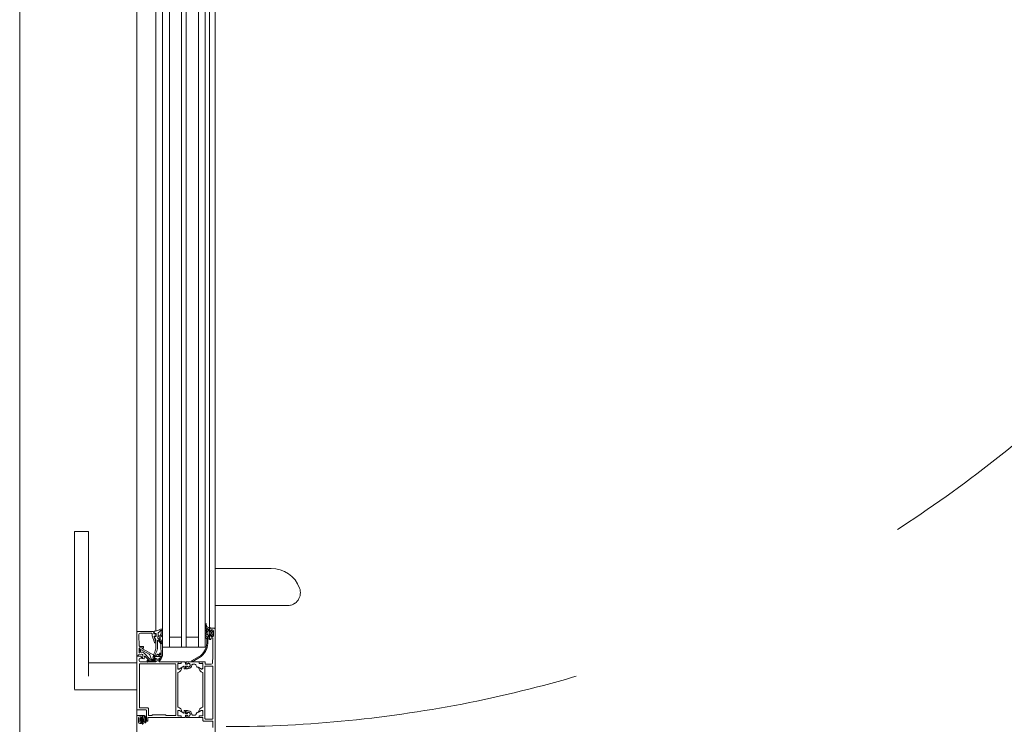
# Model space of a CAD drawing. Header units: millimetres. Extents: x -2180 to 91692, y -6418 to 21859.
# Tile 126 of 256: x 30173 to 31055, y 9065 to 9695. Entities that reach past the tile are written whole.
import ezdxf

# ---------------------------------------------------------------- set-up
doc = ezdxf.new("R2010")
doc.units = ezdxf.units.MM
doc.linetypes.add('Dash', pattern=[635, 317.5, -317.5])
for name, color, linetype, lineweight in [('_Beyond_', 7, 'Continuous', 9), ('Detail Items', 7, 'Continuous', 9), ('Doors', 7, 'Continuous', 9), ('Hidden Lines', 7, 'Dash', 18)]:
    doc.layers.add(name, color=color, linetype=linetype, lineweight=lineweight)

# ---------------------------------------------------------------- blocks, each defined once
blk = doc.blocks.new('Schueco_FWS_ADS-70-HD_out_Family-02 - FWS SI insert unit 4-2397824-1 Korruse  plaan')
at = {"layer": 'Detail Items'}
for p, q in [((884, 9), (-861.61, 9)), ((103, 4), (-683, 4)), ((103, 0), (-683, 0)), ((103, -6), (-683, -6)), ((103, -17), (-683, -17)), ((103, -21), (-683, -21)), ((103, -32), (-683, -32)), ((103, -38), (-683, -38)), ((103, -43.96), (-683, -43.96)), ((-861.61, -61), (893, -61))]:
    blk.add_line(p, q, dxfattribs=at)
at = {"layer": 'Doors'}
for p, q in [((134.67, 9), (134.67, 73.73)), ((101.33, 59.16), (101.33, 9)), ((155.5, 9), (91, 9)), ((252.5, 9), (155.5, 9)), ((154.38, 4), (91, 4)), ((150.99, 0.38), (151.26, 0.52)), ((151.16, 1.09), (152.6, 1.37)), ((153.91, 0.3), (151.24, 0.3)), ((154.21, 3.16), (154.3, 4.23)), ((154.83, 1.7), (155.86, 2.58)), ((155, 8.5), (155, 4.5)), ((155.5, 4), (156.8, 4)), ((156.18, 2.7), (157.18, 2.7)), ((156.9, 0.7), (156.9, 1.1)), ((157.09, 5.91), (158.13, 6.95)), ((157.3, 7.5), (161.3, 7.5)), ((157.4, 5.4), (157.3, 5.4)), ((157.61, 2.45), (157.73, 2.25)), ((157.91, 1.2), (157.69, 0.6)), ((157.7, 3.8), (157.7, 5.1)), ((158.16, 2), (160.4, 2)), ((158.48, 7.1), (160.12, 7.1)), ((158.5, 5.4), (158.5, 4.1)), ((158.91, 0.6), (158.69, 1.2)), ((159.6, 5.9), (159, 5.9)), ((159, 3.6), (159.6, 3.6)), ((159.91, 1.2), (159.69, 0.6)), ((160.1, 4.1), (160.1, 5.4)), ((160.47, 6.95), (161.51, 5.91)), ((160.91, 0.6), (160.69, 1.2)), ((160.83, 2.25), (160.95, 2.45)), ((160.9, 5.1), (160.9, 3.8)), ((161.3, 5.4), (161.2, 5.4)), ((161.38, 2.7), (162.59, 2.7)), ((161.91, 1.2), (161.69, 0.6)), ((161.8, 4), (164.6, 4)), ((161.9, 3.8), (164, 3.8)), ((162.91, 0.6), (162.69, 1.2)), ((163.6, 5.7), (163.6, 6.5)), ((164.6, 5.2), (164.1, 5.2)), ((164.3, 3.5), (164.3, 3)), ((166.66, 1.5), (164.3, 1.5)), ((164.8, 2.5), (166.66, 2.5)), ((165.1, 4.5), (165.1, 4.7)), ((187, 5.57), (187, 0.5)), ((188.8, 6.5), (188.8, 0.3)), ((235.7, 7), (189.3, 7)), ((236.2, 0.3), (236.2, 6.5)), ((238, -1.5), (238, 6.5)), ((238.5, 7), (243.9, 7)), ((91, -6), (172, -6)), ((183.82, -11.55), (179.27, -3.91)), ((180.14, -3.41), (184.68, -11.05)), ((185, -0.5), (185, -2)), ((185, -3), (185, -4.88)), ((185, -16.86), (185, -5.71)), ((185.2, -2.27), (185.2, -2.73)), ((185.3, -5.18), (186.28, -5.18)), ((186.5, 0), (185.5, 0)), ((185.5, -5.21), (186.31, -5.21)), ((186.61, -4.91), (186.61, -2.51)), ((187.11, -2.01), (190.59, -2.01)), ((187.7, -8.33), (189.4, -7.35)), ((189.3, -0.2), (235.7, -0.2)), ((189.9, -6.07), (189.9, -6.49)), ((191.29, -3.54), (189.97, -5.82)), ((195, -2), (225, -2)), ((228.71, -3.54), (230.03, -5.82)), ((232.89, -2.01), (229.41, -2.01)), ((230.1, -6.07), (230.1, -6.49)), ((232.3, -8.33), (230.6, -7.35)), ((233.39, -4.91), (233.39, -2.51)), ((234.5, -5.21), (233.69, -5.21)), ((233.72, -5.18), (234.7, -5.18)), ((234.8, -2.73), (234.8, -2.27)), ((235, -2), (237.5, -2)), ((235, -4.88), (235, -3)), ((235, -16.86), (235, -5.71)), ((186.83, -17.06), (185.2, -17.06)), ((187, -17.55), (185.2, -17.71)), ((186.41, -15.76), (186.8, -15.76)), ((186.64, -15.75), (187, -15.75)), ((187.1, -16.09), (187.03, -16.88)), ((187.2, -9.2), (187.2, -11.11)), ((187.2, -15.95), (187.2, -17.35)), ((188.8, -17.25), (188.8, -15.95)), ((188.97, -16.88), (188.9, -16.09)), ((189, -15.75), (189.35, -15.75)), ((191.1, -17.45), (189, -17.45)), ((191.1, -17.06), (189.17, -17.06)), ((189.2, -15.76), (189.59, -15.76)), ((191.3, -15.96), (191.3, -16.86)), ((228.7, -15.96), (228.7, -16.86)), ((228.9, -17.06), (230.83, -17.06)), ((228.9, -17.45), (231, -17.45)), ((230.8, -15.76), (230.41, -15.76)), ((231, -15.75), (230.64, -15.75)), ((231.03, -16.88), (231.1, -16.09)), ((231.2, -17.25), (231.2, -15.95)), ((232.8, -9.2), (232.8, -11.11)), ((232.8, -15.95), (232.8, -17.35)), ((232.9, -16.09), (232.97, -16.88)), ((233.35, -15.75), (233, -15.75)), ((233, -17.55), (234.8, -17.71)), ((233.17, -17.06), (234.8, -17.06)), ((233.59, -15.76), (233.2, -15.76)), ((185, -17.91), (185, -20.79)), ((185, -23.5), (185, -21.62)), ((185, -40.8), (185, -24.5)), ((185.2, -24.23), (185.2, -23.77)), ((185.3, -21.32), (186.28, -21.32)), ((185.5, -21.29), (186.31, -21.29)), ((186.61, -21.59), (186.61, -23.99)), ((187.11, -24.49), (190.59, -24.49)), ((232.7, -26.3), (187.3, -26.3)), ((191.29, -22.96), (189.04, -19.05)), ((189.21, -18.75), (191.1, -18.75)), ((191.3, -18.55), (191.3, -17.65)), ((195, -24.5), (225, -24.5)), ((228.7, -18.55), (228.7, -17.65)), ((228.71, -22.96), (230.96, -19.05)), ((230.79, -18.75), (228.9, -18.75)), ((232.89, -24.49), (229.41, -24.49)), ((233.39, -21.59), (233.39, -23.99)), ((234.5, -21.29), (233.69, -21.29)), ((233.72, -21.32), (234.7, -21.32)), ((234.8, -23.77), (234.8, -24.23)), ((235, -17.91), (235, -20.79)), ((235, -21.62), (235, -23.5)), ((235, -24.5), (235, -38)), ((91, -32), (172, -32)), ((186.8, -26.8), (186.8, -58.3)), ((157.36, -43.96), (91, -43.96)), ((161.38, -41.93), (159.21, -41.93)), ((159.89, -43.85), (161.94, -43.85)), ((161.5, -44), (160.5, -44)), ((162.22, -44.05), (162.64, -45.2)), ((167.33, -44.03), (162.67, -45.73)), ((165.62, -44), (172.11, -44)), ((171.78, -42.6), (166.04, -42.6)), ((169.47, -39.52), (178.95, -39.34)), ((179.95, -45.5), (180.14, -42.99)), ((180.2, -45.5), (180.2, -39.8)), ((180.7, -39.3), (181.2, -39.3)), ((181.7, -39.8), (181.7, -40.8)), ((182.2, -41.3), (184.5, -41.3)), ((184, -43), (182.7, -43)), ((185, -51), (185, -44)), ((235, -39), (235, -43.5)), ((158, -46.5), (158, -60.5)), ((158.06, -45.69), (159.46, -45.42)), ((159.5, -46), (158.5, -46)), ((159.5, -57.94), (159.5, -48)), ((159.7, -45.09), (159.59, -44.19)), ((160, -44.5), (160, -45.5)), ((160, -47.5), (161.51, -47.5)), ((161.68, -47.47), (167.67, -45.29)), ((162, -45.26), (162, -44.5)), ((168, -44.82), (168, -44.5)), ((173.86, -57.59), (178.01, -50.08)), ((182.51, -49.35), (176.88, -54.98)), ((178.81, -49.4), (182.31, -48.13)), ((180.18, -53.52), (183.17, -50.53)), ((182.97, -47.19), (182.97, -45.67)), ((183.05, -51.19), (183.53, -51.68)), ((183.67, -44.22), (183.07, -44.22)), ((183.1, -45.77), (183.1, -47.93)), ((183.76, -51.34), (183.33, -50.91)), ((183.48, -50.57), (183.83, -50.96)), ((183.6, -46.89), (183.6, -45.77)), ((183.87, -45.67), (183.87, -46.72)), ((184, -50.89), (184, -47.6)), ((184.27, -47.52), (184.27, -51.13)), ((184.67, -51.21), (184.67, -45.22)), ((185, -58), (185, -52)), ((226.2, -58.3), (226.2, -51.7)), ((227.2, -50.7), (232.7, -50.7)), ((237.5, -52.5), (228.5, -52.5)), ((238, -51.7), (238, -52)), ((158.5, -61), (91, -61)), ((170.72, -59.02), (161.06, -59.43)), ((171.2, -55.69), (171.2, -58.52)), ((176.53, -59), (173, -59)), ((173.14, -58.87), (175.59, -58.19)), ((175.43, -57.51), (174.09, -57.88)), ((176.49, -56.43), (177.01, -58.37)), ((178.9, -59.63), (178.19, -57.01)), ((181.74, -54.47), (180.49, -54.37)), ((182.7, -59), (184, -59)), ((186.01, -61), (186.01, -104.5)), ((187.3, -58.8), (225.7, -58.8)), ((209.99, -104.5), (209.99, -61)), ((228, -53), (228, -60.5)), ((233, -56.5), (233, -60.5)), ((235.41, -55.99), (233.26, -55.99)), ((234.8, -56), (233.5, -56)), ((235.66, -58.38), (235.19, -57.66)), ((239.3, -59.5), (235.3, -59.5)), ((235.61, -57.15), (235.61, -56.19)), ((238.79, -58.48), (235.83, -58.48)), ((236.41, -57.78), (236.41, -57.08)), ((236.71, -56.78), (237.91, -56.78)), ((238.21, -57.08), (238.21, -57.78)), ((239.05, -53.78), (238.8, -53.67)), ((239.36, -57.63), (238.97, -58.37)), ((239.02, -56.19), (239.02, -57.14)), ((240.79, -55.99), (239.22, -55.99)), ((241.1, -56), (239.8, -56)), ((240.04, -55.01), (240.05, -55.01)), ((68.43, -104.5), (68.43, -117)), ((76.34, -104.5), (198, -104.5)), ((209.99, -117), (209.99, -104.5)), ((198, -117), (76.34, -117)), ((209.58, -117), (198, -117))]:
    blk.add_line(p, q, dxfattribs=at)
at = {"layer": 'Doors', "flags": 128}
for points in [[(154.7, 4.6), (154.7, 3.8), (156.7, 3.8)], [(157.3, 4.5), (157.3, 5), (156.3, 5), (156.3, 6.5)], [(162.3, 6.5), (162.3, 5), (161.3, 5), (161.3, 4.5)], [(162.9, 2.59), (164.3, 1.5), (163.65, 0.5)], [(164.1, 7), (180, 7), (186.07, 6.57)], [(91, -38), (172, -38), (172, 0), (91, 0)], [(163, -6), (163, -17), (172, -17), (91, -17)], [(186.58, -4.88), (186.58, -2.12), (191, -2)], [(191.5, -2.5), (191.5, -3.2), (190.12, -5.59)], [(229.88, -5.59), (228.5, -3.2), (228.5, -2.5)], [(229, -2), (233.3, -2), (233.42, -4.88)], [(191, -14.91), (191, -15.76), (191.1, -15.76)], [(229, -14.91), (229, -15.76), (228.9, -15.76)], [(163, -32), (163, -21), (172, -21), (91, -21)], [(186.58, -21.62), (186.58, -24.38), (191, -24.5)], [(191.5, -24), (191.5, -23.3), (190.12, -20.91)], [(229.88, -20.91), (228.5, -23.3), (228.5, -24)], [(229, -24.5), (233.3, -24.5), (233.42, -21.62)], [(233.2, -50.2), (233.2, -47.7), (232.5, -47), (232.5, -35.5), (233.2, -34.8), (233.2, -26.8)], [(179.02, -38.22), (168.56, -38.22), (169.21, -38.21)], [(179.3, -43.43), (179.13, -45.82), (173.48, -56.15), (172.68, -56.15), (172.53, -58.38)], [(181.7, -44), (181.7, -46.5), (181.2, -46.5)], [(181.72, -45.71), (181.72, -46.72), (180.78, -46.56)], [(233.39, -53.78), (233.46, -53.69), (234.12, -53.31), (234.59, -53.1), (235.11, -52.91), (235.63, -52.75), (236.16, -52.65), (236.71, -52.62)], [(235, -44.5), (235, -51.2), (237.5, -51.2)], [(158.5, -61), (179.5, -61), (179.5, -60), (179.38, -60)], [(172.5, -58.5), (172.5, -56.1), (173.1, -56.1), (172.73, -55.47)], [(179.25, -55.76), (182.09, -56.01), (182.2, -54.97)], [(227.5, -61), (180, -61), (180, -57.6), (181.1, -56.5), (181.7, -56.5), (181.7, -58)], [(233.07, -55.78), (233.07, -54.78), (233.1, -54.57)], [(233.5, -61), (306, -61), (306, -57.6), (304.9, -56.5), (304.3, -56.5), (304.3, -58)], [(234.94, -53.76), (234.53, -53.97), (234.21, -54.16)], [(234.3, -58.5), (234.3, -57), (235.3, -57), (235.3, -56.5)], [(236.44, -56.24), (235.91, -55.99), (236.03, -55.5)], [(236.3, -55.28), (236.84, -55.24), (237.6, -55.26), (238.17, -55.32)], [(237.78, -56.11), (237.31, -55.26), (236.83, -56.11)], [(238.59, -55.63), (238.62, -55.72), (238.72, -55.99), (238.17, -56.24)], [(239.3, -56.5), (239.3, -57), (240.3, -57), (240.3, -58.5)], [(68.59, -104.5), (68.43, -104.5), (68.59, -104.5), (69.03, -104.5), (69.77, -104.5), (70.75, -104.5), (71.95, -104.5), (73.31, -104.5), (74.8, -104.5), (76.34, -104.5)], [(76.34, -117), (74.8, -117), (73.31, -117), (71.95, -117), (70.75, -117), (69.77, -117), (69.03, -117), (68.59, -117), (68.43, -117), (68.59, -117)]]:
    blk.add_lwpolyline(points, dxfattribs=at)
for points in [[(159.05, -39.38), (156.86, -39.43), (156.86, -39.38), (156.87, -38.2), (159.17, -38.2), (156.88, -38.2), (156.86, -39.38)], [(160.9, -39.89), (159.32, -39.43)], [(159.5, -38.25), (161.69, -38.89)], [(162.47, -42.01), (161.93, -41.07), (161.38, -40.21), (161.93, -41.07)], [(162.28, -39.27), (163.32, -40.52)], [(163.57, -42.3), (162.92, -42.3)], [(164.54, -40.03), (168.24, -38.28)], [(237.21, -58.23), (237.14, -58.16), (237.11, -58.06), (237.14, -57.96), (237.21, -57.89), (237.31, -57.86), (237.41, -57.89), (237.48, -57.96), (237.51, -58.06), (237.48, -58.16), (237.41, -58.23), (237.31, -58.26)]]:
    blk.add_lwpolyline(points, close=True, dxfattribs=at)
at = {"layer": 'Doors'}
for centre, radius, start, end in [((128.51, 59.16), 27.18, 110.5428, 180), ((123.05, 73.73), 11.62, 360, 110.5428), ((123.05, 73.73), 11.62, 82.9071, 110.5428), ((123.05, 73.73), 11.62, 31.91815, 41.45355), ((123.05, 73.73), 11.62, 13.81785, 27.6357), ((155.5, 8.5), 0.5, 90.00002, 179.9991), ((151.24, 0.7), 0.4, 101.01056, 270.08089), ((152.16, -1.27), 2, 89.38113, 116.65479), ((152.22, 4.74), 4, 269.38113, 310.64118), ((152.22, 3.34), 2, 281.0025, 355.00475), ((153.91, 3.3), 3, 269.99867, 319.68018), ((154.7, 4.2), 0.4, 90.00058, 175.083), ((155.5, 4.5), 0.5, 180.00183, 269.99817), ((156.18, 2.2), 0.496, 90, 130.64118), ((156.5, 1.1), 0.4, 360, 139.67921), ((157.3, 6.5), 1, 90.00073, 179.99927), ((157.2, 3.8), 0.5, 180, 360), ((156.8, 4.5), 0.5, 270.0009, 359.99997), ((157.3, 0.7), 0.4, 180.00041, 345.00027), ((157.3, 5.7), 0.3, 135.00341, 269.99452), ((157.18, 2.2), 0.5, 30, 90), ((157.4, 5.1), 0.3, 0, 90), ((158.16, 2.5), 0.5, 210, 270), ((158.3, 1.1), 0.4, 14.99959, 165.00041), ((158.48, 6.6), 0.5, 90, 135.02016), ((159, 5.4), 0.5, 89.99786, 180.00214), ((159, 4.1), 0.5, 179.99888, 270.00112), ((159.3, 0.7), 0.4, 194.99959, 345.00041), ((159.6, 5.4), 0.5, 359.99786, 90.00214), ((159.6, 4.1), 0.5, 269.99888, 0.00112), ((160.3, 1.1), 0.4, 14.9998, 165.0002), ((160.12, 6.6), 0.5, 44.9723, 90), ((160.4, 2.5), 0.5, 270, 330), ((161.2, 5.1), 0.3, 90, 180), ((161.4, 3.8), 0.5, 180, 360), ((161.3, 0.7), 0.4, 194.9998, 345.0002), ((161.38, 2.2), 0.5, 90, 150), ((161.3, 6.5), 1, 359.99968, 90.00032), ((161.3, 5.7), 0.3, 269.99995, 45.00193), ((161.8, 4.5), 0.5, 180.00181, 269.99819), ((162.3, 1.1), 0.4, 14.9998, 165.0002), ((162.59, 2.2), 0.5, 51.9827, 90), ((163.3, 0.7), 0.4, 195.00018, 330.0002), ((164.1, 6.5), 0.5, 89.99925, 180.00075), ((164.1, 5.7), 0.5, 180.00035, 269.99965), ((164, 3.5), 0.3, 0, 90), ((164.8, 3), 0.5, 180, 269.99502), ((164.6, 4.7), 0.5, 0.00122, 89.99878), ((164.6, 4.5), 0.5, 270.00158, 359.99842), ((167.5, -13.89), 16.42, 39.68676, 92.95548), ((167.51, -13.92), 15.44, 40.40248, 93.16028), ((186, 5.57), 1, 0, 85.91417), ((186.5, 0.5), 0.5, 269.99999, 359.9999), ((189.3, 6.5), 0.5, 90.00012, 180.00032), ((189.3, 0.3), 0.5, 180.0006, 269.9994), ((235.7, 6.5), 0.5, 359.99912, 90.00088), ((235.7, 0.3), 0.5, 269.99932, 0.00068), ((238.5, 6.5), 0.5, 89.99996, 179.99652), ((185.5, -0.5), 0.5, 89.9996, 180.00029), ((184.92, -2.27), 0.279, 358.83541, 73.58012), ((184.92, -2.73), 0.279, 286.42459, 1.16287), ((185.3, -4.88), 0.3, 180, 270), ((185.5, -5.71), 0.5, 90, 180), ((186.28, -4.88), 0.3, 270, 360), ((186.31, -4.91), 0.3, 270, 360), ((186.7, -2.12), 0.12, 90, 180), ((187.11, -2.51), 0.5, 89.9997, 180.0003), ((188.2, -9.2), 1, 120.02318, 179.97521), ((188.9, -6.49), 1, 300.03504, 359.9651), ((190.4, -6.07), 0.5, 150, 180), ((190.24, -5.66), 0.138, 150, 275.62258), ((189.76, -0.82), 5, 275.62258, 342.25158), ((190.44, -3), 1, 327.27298, 81.81839), ((191, -2.5), 0.5, 0, 90), ((195, -2.5), 0.5, 90, 162.25158), ((225, -2.5), 0.5, 17.74842, 90), ((230.24, -0.82), 5, 197.74842, 264.37742), ((229, -2.5), 0.5, 90, 180), ((229.56, -3), 1, 98.18161, 212.72702), ((229.76, -5.66), 0.138, 264.37742, 30), ((229.6, -6.07), 0.5, 0, 30), ((231.1, -6.49), 1, 180.0349, 239.96496), ((231.8, -9.2), 1, 0.02479, 59.97682), ((232.89, -2.51), 0.5, 359.9997, 90.0003), ((233.3, -2.12), 0.12, 360, 90), ((233.69, -4.91), 0.3, 180, 270), ((233.72, -4.88), 0.3, 180, 270), ((234.5, -5.71), 0.5, 360, 90), ((234.7, -4.88), 0.3, 270, 0), ((235.08, -2.27), 0.279, 106.41988, 181.16459), ((235.08, -2.73), 0.279, 178.83713, 253.57541), ((237.5, -1.5), 0.5, 270.00136, 359.99864), ((184.25, -11.3), 0.5, 209.99993, 29.99993), ((185.2, -16.86), 0.2, 180, 270), ((188, -14.91), 1.8, 331.91038, 208.08962), ((188, -14.92), 1.59, 328.48438, 211.51562), ((186.8, -16.06), 0.3, 354.99984, 90), ((186.83, -16.86), 0.2, 270, 354.99984), ((187, -15.95), 0.2, 0.11201, 89.88581), ((187, -17.35), 0.2, 270.11558, 359.88879), ((188, -11.11), 0.799, 179.93638, 270.06253), ((188, -14.91), 3, 359.99889, 90.00111), ((189, -15.95), 0.2, 90.11339, 179.8888), ((189, -17.25), 0.2, 180.10881, 269.89556), ((189.2, -16.06), 0.3, 90, 185.00016), ((189.17, -16.86), 0.2, 185.00016, 270), ((191.1, -15.96), 0.2, 0, 90), ((191.1, -16.86), 0.2, 270, 0), ((191.1, -17.65), 0.2, 0.1112, 89.88661), ((228.9, -15.96), 0.2, 90, 180), ((228.9, -16.86), 0.2, 180, 270), ((228.9, -17.65), 0.2, 90.11339, 179.8888), ((232, -14.91), 3, 89.99889, 180.00111), ((232, -14.91), 1.8, 331.91038, 208.08962), ((232, -14.92), 1.59, 328.48438, 211.51562), ((230.8, -16.06), 0.3, 354.99984, 90), ((230.83, -16.86), 0.2, 270, 354.99984), ((231, -15.95), 0.2, 0.1112, 89.88661), ((231, -17.25), 0.2, 270.10444, 359.89119), ((232, -11.11), 0.799, 269.93747, 0.06362), ((233, -15.95), 0.2, 90.11419, 179.88799), ((233, -17.35), 0.2, 180.11121, 269.88442), ((233.2, -16.06), 0.3, 90, 185.00016), ((233.17, -16.86), 0.2, 185.00016, 270), ((234.8, -16.86), 0.2, 270, 0), ((185.2, -17.91), 0.2, 90.11638, 179.88799), ((185.5, -20.79), 0.5, 180, 269.99999), ((185.3, -21.62), 0.3, 90, 180), ((184.92, -23.77), 0.279, 358.83713, 73.57541), ((184.92, -24.23), 0.279, 286.41988, 1.16459), ((186.28, -21.62), 0.3, 0, 90), ((186.31, -21.59), 0.3, 359.99208, 89.99999), ((186.7, -24.38), 0.12, 180, 270), ((187.11, -23.99), 0.5, 179.9997, 270.0003), ((187.3, -26.8), 0.5, 90.00035, 179.99965), ((189.21, -18.95), 0.2, 90, 209.87984), ((190.24, -20.84), 0.138, 84.37742, 210), ((189.76, -25.68), 5, 17.74842, 84.37742), ((190.44, -23.5), 1, 278.18161, 32.72702), ((191, -24), 0.5, 270, 0), ((191.1, -18.55), 0.2, 270.11937, 359.88282), ((195, -24), 0.5, 197.74842, 270), ((225, -24), 0.5, 270, 342.25158), ((230.24, -25.68), 5, 95.62258, 162.25158), ((229, -24), 0.5, 180, 270), ((229.56, -23.5), 1, 147.27298, 261.81839), ((228.9, -18.55), 0.2, 180.11718, 269.88063), ((229.76, -20.84), 0.138, 330, 95.62258), ((230.79, -18.95), 0.2, 330.12016, 90), ((232.7, -26.8), 0.5, 0.00176, 89.99824), ((232.89, -23.99), 0.5, 269.9997, 0.0003), ((233.3, -24.38), 0.12, 270, 360), ((233.69, -21.59), 0.3, 90.00001, 180.00792), ((233.72, -21.62), 0.3, 90, 180), ((234.5, -20.79), 0.5, 270.00001, 0), ((234.7, -21.62), 0.3, 0, 90), ((234.8, -17.91), 0.2, 0.11201, 89.88362), ((235.08, -23.77), 0.279, 106.42459, 181.16287), ((235.08, -24.23), 0.279, 178.83541, 253.58012), ((156.87, -39.4), 1.2, 89.87744, 208.80668), ((136.32, -49.78), 21.82, 13.10259, 26.6774), ((157.86, -39.43), 1, 179.87744, 235.00089), ((156.87, -39.4), 1.2, 89.87744, 90.39993), ((156.87, -39.4), 1.2, 89.87744, 90.39993), ((153.96, -45), 5.8, 35.00728, 55.00089), ((159.21, -41.33), 0.6, 215.00728, 270), ((159.04, -40.38), 1, 73.42703, 89.58933), ((159.04, -40.38), 1, 73.42703, 89.58933), ((159.17, -39.4), 1.2, 73.71514, 90), ((159.17, -39.4), 1.2, 73.71514, 90), ((159.89, -44.15), 0.3, 90, 187.21385), ((160.5, -44.5), 0.5, 90.0007, 179.99952), ((160.61, -40.85), 1, 39.58933, 73.42703), ((160.61, -40.85), 1, 39.58933, 73.42703), ((161.38, -41.33), 0.6, 270, 25), ((161.5, -44.5), 0.5, 0.00089, 89.99911), ((161.36, -40.04), 1.2, 39.87744, 73.71514), ((161.36, -40.04), 1.2, 39.87744, 73.71514), ((161.94, -44.15), 0.3, 20, 90), ((162.92, -41.8), 0.5, 205, 270), ((162.92, -41.8), 0.5, 205, 270), ((163.71, -40.2), 0.5, 219.87744, 335.02575), ((163.71, -40.2), 0.5, 219.87744, 335.02575), ((165.62, -47), 3, 90, 139.38974), ((163.53, -41.71), 0.588, 274.04987, 297.25617), ((163.53, -41.71), 0.588, 274.04987, 297.25617), ((63.57, 98.02), 172.39, 305.55054, 307.79351), ((63.57, 98.02), 172.39, 305.55054, 307.79397), ((164.88, -40.75), 0.8, 115.31664, 155.02575), ((164.88, -40.75), 0.8, 115.31664, 155.02575), ((166.04, -42.3), 0.3, 134.2876, 270), ((180.18, -56.8), 20.55, 124.11418, 134.2876), ((167.5, -44.5), 0.5, 360, 110.01143), ((168.56, -38.96), 0.75, 89.92623, 115.31664), ((168.56, -38.96), 0.75, 89.92623, 115.31664), ((169.5, -41.02), 1.5, 91.12035, 124.11418), ((171.78, -52.6), 10, 61.43328, 90), ((172.11, -53), 9, 62.6144, 90), ((182.18, -34.62), 10.78, 238.56531, 280.79366), ((177.51, -40.43), 0.4, 85.81645, 253.81635), ((177.19, -42.9), 2.1, 35.47048, 84.07471), ((177.19, -42.96), 2.95, 359.42944, 83.03972), ((179.17, -42.54), 0.9, 107.54532, 278.65698), ((179.09, -44.34), 5, 35.43858, 91.69258), ((179.01, -44.22), 6, 33.94133, 89.92516), ((180.7, -39.8), 0.5, 90.00152, 179.99848), ((181.2, -39.8), 0.5, 0.00009, 89.99991), ((182.2, -40.8), 0.5, 179.99973, 270.00027), ((182.7, -44), 1, 90.00053, 179.99947), ((183.57, -41.15), 0.5, 215.43858, 33.94133), ((184, -44), 1, 0.00051, 89.99949), ((184.5, -40.8), 0.5, 269.99958, 0.00042), ((235.52, -38.5), 0.725, 136.39586, 223.60414), ((235.52, -44), 0.725, 136.39586, 223.60414), ((201.66, -35.81), 45, 191.56085, 192.38827), ((158.01, -45.4), 0.3, 192.38827, 281), ((158.5, -46.5), 0.5, 90.00089, 179.99933), ((159.41, -45.13), 0.3, 281, 7.21385), ((159.5, -45.5), 0.5, 269.99978, 0.00022), ((160, -48), 0.5, 90.00085, 179.99915), ((161.51, -47), 0.5, 270, 290.01026), ((162.5, -45.26), 0.5, 180, 290.01143), ((162.92, -45.1), 0.3, 200, 318.91671), ((174.61, -53.74), 14.24, 142.34809, 143.60743), ((167.5, -44.82), 0.5, 290.01026, 360), ((182.19, -34.7), 11.9, 240.02911, 280.74234), ((179.33, -50.81), 1.5, 109.97607, 151.05024), ((180.95, -45.57), 1, 175.81645, 259.99782), ((181.2, -45.5), 1, 180.00136, 269.99869), ((183.22, -45.71), 1.5, 96.0001, 180), ((181.97, -47.19), 1, 289.95734, 0.02098), ((181.1, -47.93), 2, 315, 360), ((183.42, -45.67), 0.45, 0.00194, 180.00194), ((183.19, -51.05), 0.2, 45.01539, 224.98461), ((183.35, -45.75), 0.25, 356.4446, 183.5554), ((183.31, -50.67), 0.2, 30.01208, 134.98685), ((183.98, -51.15), 0.695, 229.51764, 354.37187), ((184.1, -46.89), 0.5, 179.99999, 239.34297), ((183.67, -45.22), 1, 359.99967, 90.00033), ((183.97, -51.13), 0.3, 224.99705, 0), ((183.9, -50.89), 0.1, 222.14405, 360), ((183.68, -47.59), 0.316, 358.67092, 59.34297), ((184.37, -46.72), 0.5, 180, 233.12923), ((183.77, -47.52), 0.5, 360, 53.1301), ((184.31, -45.8), 0.6, 279.84594, 99.84594), ((184.47, -51.5), 0.725, 316.39586, 43.60414), ((227.2, -51.7), 1, 89.99967, 180.00033), ((228.5, -53), 0.5, 89.99929, 180.00076), ((232.7, -50.2), 0.5, 270.00178, 359.99822), ((236.99, -58.13), 5.52, 64.57396, 92.93684), ((237.5, -51.7), 0.5, 0.00019, 89.99981), ((237.5, -52), 0.5, 270.00027, 0.0006), ((158.5, -60.5), 0.5, 180.00022, 269.99969), ((161, -57.93), 1.5, 180.01384, 272.45578), ((170.7, -58.52), 0.5, 272.45183, 360), ((172, -55.81), 0.809, 25.0969, 171.18062), ((173, -58.5), 0.5, 179.99968, 270.00012), ((173, -58.42), 0.471, 174.76727, 288.32395), ((174.03, -57.69), 0.2, 152.24672, 285.5954), ((175.51, -57.85), 0.35, 283.17106, 103.17106), ((177.94, -56.04), 1.5, 134.99921, 194.9998), ((176.53, -58.5), 0.5, 270.00286, 14.9993), ((179.16, -56.75), 1, 84.94662, 195.10871), ((179.38, -59.5), 0.5, 194.9971, 269.99986), ((180.53, -53.87), 0.5, 134.99995, 265.00138), ((182.7, -58), 1, 180.00157, 269.99843), ((181.7, -54.97), 0.5, 0.00017, 85.00023), ((182.1, -55.91), 0.1, 264.94662, 360), ((184, -58), 1, 270.00093, 359.9995), ((187.3, -58.3), 0.5, 180.00127, 269.99786), ((225.7, -58.3), 0.5, 270.00093, 359.99907), ((227.5, -60.5), 0.5, 270.00196, 359.99804), ((233.5, -56.5), 0.5, 90.00152, 179.99848), ((233.5, -60.5), 0.5, 180.00331, 269.99669), ((233.26, -55.79), 0.198, 178.95061, 269.89982), ((235.39, -54.96), 2.32, 149.4906, 170.31624), ((234.37, -54.51), 0.381, 114.28339, 275.95186), ((235.3, -58.5), 1, 180.00281, 269.99719), ((237.03, -64.54), 10, 72.46751, 105.19484), ((234.8, -56.5), 0.5, 359.99794, 90.00031), ((236.71, -57.13), 3.8, 89.97663, 117.68358), ((235.37, -57.55), 0.204, 78.57017, 210.46005), ((235.41, -56.18), 0.198, 359.35583, 90.06862), ((235.41, -57.15), 0.199, 270.02761, 0.2616), ((235.83, -58.29), 0.194, 209.71985, 270.64407), ((236.32, -55.58), 0.3, 93.5065, 166.15393), ((236.71, -57.08), 0.3, 89.99981, 179.99943), ((237.31, -60.24), 2.62, 69.91551, 110.08449), ((236.57, -55.96), 0.3, 244.74609, 330.73672), ((236.94, -58.45), 5.13, 68.74465, 92.58871), ((238.05, -55.96), 0.3, 209.26328, 294.61526), ((237.91, -57.08), 0.3, 359.99885, 89.99981), ((238.12, -55.82), 0.5, 21.17651, 84.1559), ((238.79, -58.29), 0.195, 268.63945, 334.2271), ((239.22, -56.18), 0.198, 89.70035, 180.58455), ((239.22, -57.14), 0.203, 180.46853, 269.2437), ((239.21, -53.47), 0.351, 244.26692, 64.26692), ((239.18, -57.54), 0.202, 333.80108, 79.32903), ((239.8, -56.5), 0.5, 90.00004, 179.99996), ((239.3, -58.5), 1, 270.00059, 359.99941), ((239.78, -55.98), 1.01, 359.61173, 74.73461)]:
    blk.add_arc(centre, radius, start, end, dxfattribs=at)
at = {"layer": 'Hidden Lines'}
blk.add_arc((-868, 19), 1111, 360, 90, dxfattribs=at)

msp = doc.modelspace()

# ---------------------------------------------------------------- linework, layer by layer
at = {"layer": '_Beyond_'}
msp.add_line((30173.09, 10167.11), (30173.09, 8412.5), dxfattribs=at)

# ---------------------------------------------------------------- block references
at = {"layer": 'Doors', "rotation": 270.0000000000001}
msp.add_blockref('Schueco_FWS_ADS-70-HD_out_Family-02 - FWS SI insert unit 4-2397824-1 Korruse  plaan', (30339.09, 9305.5), dxfattribs=at)

doc.saveas('drawing.dxf')
